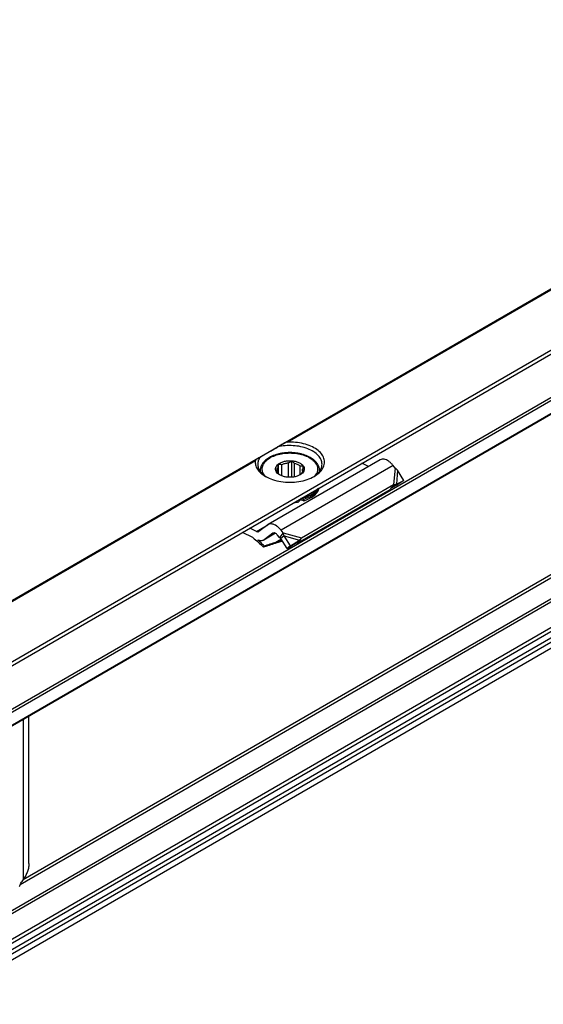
# Model space of a CAD drawing. Header units: millimetres. Extents: x -746 to 1006, y -92 to 517.
# Tile 31 of 59: x -114 to -96, y 4 to 37. Entities that reach past the tile are written whole.
import ezdxf

# ---------------------------------------------------------------- set-up
doc = ezdxf.new("R2010")
doc.units = ezdxf.units.MM

# ---------------------------------------------------------------- blocks, each defined once
blk = doc.blocks.new('SOPORTE_SV2-T__53', base_point=(-754.214, -216.003))
at = {"color": 7, "linetype": 'Continuous'}
for p, q in [((-241.521, 112.163), (-754.173, -184.548)), ((-747.05, -187.001), (-236.435, 108.529)), ((-736.578, -187.02), (-245.139, 97.413)), ((-244.039, 74.35), (-735.479, -210.082)), ((-305.801, 67.659), (-317.115, 61.111)), ((-316.114, 66.277), (-316.114, 66.912)), ((-316.065, 66.236), (-316.065, 67.238)), ((-315.728, 66.033), (-315.728, 67.201)), ((-315.066, 65.896), (-315.066, 67.357)), ((-314.729, 65.9), (-314.729, 67.554)), ((-314.441, 65.94), (-314.441, 67.308)), ((-313.876, 66.154), (-313.876, 67.054)), ((-313.637, 66.502), (-313.637, 66.716)), ((-306.987, 66.973), (-307.656, 67.309)), ((-304.297, 66.83), (-304.501, 67.09)), ((-317.924, 66.568), (-317.924, 66.497)), ((-316.211, 66.363), (-316.211, 66.502)), ((-311.924, 66.568), (-311.924, 66.497)), ((-303.421, 65.58), (-304.036, 66.599)), ((-313.756, 59.768), (-304.442, 65.159)), ((-304.772, 64.721), (-304.808, 64.673)), ((-304.662, 64.868), (-304.772, 64.721)), ((-304.673, 64.829), (-304.015, 65.177)), ((-304.442, 65.159), (-304.662, 64.868)), ((-304.514, 64.949), (-304.565, 64.915)), ((-304.158, 65.19), (-304.514, 64.949)), ((-304.158, 65.19), (-303.421, 65.58)), ((-303.421, 65.58), (-304.015, 65.177)), ((-314.122, 59.283), (-304.808, 64.673)), ((-314.025, 63.566), (-314.025, 63.403)), ((-313.563, 63.676), (-313.563, 63.513)), ((-318.298, 60.423), (-318.97, 60.761)), ((-317.162, 61.081), (-318.055, 60.421)), ((-318.67, 59.793), (-319.726, 60.323)), ((-316.384, 60.232), (-317.57, 59.545)), ((-316.63, 60.236), (-317.523, 59.576)), ((-315.977, 59.796), (-316.181, 60.056)), ((-315.831, 59.991), (-315.977, 59.796)), ((-315.704, 59.811), (-315.838, 59.71)), ((-315.611, 60.282), (-315.831, 59.991)), ((-315.611, 60.282), (-315.814, 60.541)), ((-315.503, 59.962), (-315.704, 59.811)), ((-314.86, 58.959), (-315.503, 59.962)), ((-313.756, 59.768), (-313.976, 59.477)), ((-317.529, 58.954), (-317.579, 58.83)), ((-315.673, 59.452), (-316.33, 59.239)), ((-316.276, 59.358), (-316.308, 59.287)), ((-316.276, 59.358), (-315.727, 59.536)), ((-315.195, 58.707), (-315.838, 59.71)), ((-315.195, 58.707), (-314.274, 59.277)), ((-314.86, 58.959), (-315.195, 58.707)), ((-314.86, 58.959), (-313.939, 59.529)), ((-313.939, 59.529), (-314.274, 59.277)), ((-313.976, 59.477), (-314.122, 59.283)), ((-341.283, 26.859), (-341.283, 41.767))]:
    blk.add_line(p, q, dxfattribs=at)
at = {"color": 3, "linetype": 'Continuous'}
for p, q in [((-747.25, -186.723), (-236.435, 108.924)), ((-736.678, -185.379), (-245.239, 99.054)), ((-736.537, -185.624), (-245.098, 98.809)), ((-736.537, -186.929), (-245.098, 97.504)), ((-315.504, 69.34), (-286.497, 86.129)), ((-315.208, 69.444), (-286.593, 86.005)), ((-245.239, 78.666), (-736.678, -205.766)), ((-245.098, 78.421), (-736.537, -206.011)), ((-245.098, 75.823), (-736.537, -208.61)), ((-244.894, 75.558), (-736.333, -208.874)), ((-243.787, 75.54), (-735.226, -208.892)), ((-243.596, 75.217), (-735.035, -209.216)), ((-244.01, 74.382), (-735.45, -210.05)), ((-456.925, -12.511), (-318.317, 67.712)), ((-456.629, -12.407), (-318.413, 67.589)), ((-304.501, 67.09), (-315.814, 60.541)), ((-304.297, 66.83), (-304.442, 65.159)), ((-304.036, 66.599), (-304.158, 65.19)), ((-271.625, 65.523), (-342.181, 24.687)), ((-272.104, 65.573), (-341.873, 25.192)), ((-318.298, 60.423), (-317.163, 61.08)), ((-316.387, 60.233), (-317.523, 59.576)), ((-316.63, 60.236), (-316.598, 60.254)), ((-315.611, 60.282), (-313.756, 59.768)), ((-315.503, 59.962), (-313.939, 59.529)), ((-316.308, 59.287), (-316.33, 59.239)), ((-315.792, 59.638), (-316.276, 59.358)), ((-341.849, 25.227), (-341.849, 41.439))]:
    blk.add_line(p, q, dxfattribs=at)
at = {"color": 7, "linetype": 'Continuous'}
for points, knots in [([(-317.93, 67.937), (-317.867, 67.973), (-317.725, 68.056), (-317.489, 68.192), (-317.209, 68.355), (-316.89, 68.54), (-316.536, 68.744), (-316.29, 68.886), (-316.162, 68.96)], [0, 0, 0, 0, 0.21784, 0.49188, 0.81738, 1.188711, 1.599453, 2.042502, 2.042502, 2.042502, 2.042502]), ([(-315.504, 69.34), (-315.56, 69.308), (-315.67, 69.244), (-315.836, 69.148), (-315.999, 69.054), (-316.108, 68.991), (-316.162, 68.96)], [0, 0, 0, 0, 0.1931418, 0.3830345, 0.5738305, 0.7596897, 0.7596897, 0.7596897, 0.7596897]), ([(-311.674, 67.221), (-311.695, 67.377), (-311.738, 67.706), (-312.059, 68.144), (-312.524, 68.517), (-313.13, 68.811), (-313.836, 69.013), (-314.604, 69.11), (-315.392, 69.106), (-315.907, 69.009), (-316.162, 68.96)], [0, 0, 0, 0, 0.466803, 0.982486, 1.574651, 2.247055, 2.986259, 3.768129, 4.562817, 5.338886, 5.338886, 5.338886, 5.338886]), ([(-315.208, 69.444), (-315.219, 69.443), (-315.246, 69.441), (-315.285, 69.433), (-315.325, 69.421), (-315.363, 69.408), (-315.399, 69.394), (-315.436, 69.377), (-315.47, 69.359), (-315.493, 69.346), (-315.504, 69.34)], [0, 0, 0, 0, 0.0344775, 0.0795391, 0.1210798, 0.1588515, 0.2002239, 0.2377201, 0.2792085, 0.3164857, 0.3164857, 0.3164857, 0.3164857]), ([(-312.459, 65.987), (-312.275, 66.106), (-311.931, 66.33), (-311.563, 66.79), (-311.393, 67.301), (-311.456, 67.827), (-311.738, 68.312), (-312.202, 68.729), (-312.817, 69.067), (-313.551, 69.308), (-314.362, 69.449), (-314.923, 69.446), (-315.208, 69.444)], [0, 0, 0, 0, 0.654342, 1.224137, 1.732643, 2.227964, 2.764666, 3.378442, 4.0789, 4.855555, 5.685062, 6.536808, 6.536808, 6.536808, 6.536808]), ([(-318.317, 67.712), (-318.327, 67.706), (-318.349, 67.692), (-318.374, 67.669), (-318.391, 67.647), (-318.401, 67.629), (-318.409, 67.61), (-318.412, 67.596), (-318.413, 67.589)], [0, 0, 0, 0, 0.0367307, 0.0792474, 0.100815, 0.1190365, 0.1408965, 0.1621378, 0.1621378, 0.1621378, 0.1621378]), ([(-317.93, 67.937), (-317.964, 67.917), (-318.032, 67.878), (-318.131, 67.82), (-318.226, 67.765), (-318.287, 67.73), (-318.317, 67.712)], [0, 0, 0, 0, 0.1199464, 0.235563, 0.3438904, 0.4474869, 0.4474869, 0.4474869, 0.4474869]), ([(-317.93, 67.937), (-318.001, 67.823), (-318.138, 67.603), (-318.163, 67.345), (-318.174, 67.221)], [0, 0, 0, 0, 0.3959861, 0.7662165, 0.7662165, 0.7662165, 0.7662165]), ([(-311.924, 66.568), (-311.926, 66.615), (-311.929, 66.709), (-311.957, 66.854), (-312.002, 66.994), (-312.065, 67.132), (-312.146, 67.27), (-312.258, 67.418), (-312.395, 67.561), (-312.636, 67.767), (-313.016, 67.998), (-313.471, 68.174), (-313.875, 68.28), (-314.211, 68.342), (-314.562, 68.38), (-314.924, 68.393), (-315.286, 68.38), (-315.638, 68.342), (-315.973, 68.28), (-316.241, 68.21), (-316.449, 68.142), (-316.596, 68.086), (-316.738, 68.026), (-316.898, 67.948), (-317.09, 67.841), (-317.286, 67.705), (-317.457, 67.557), (-317.588, 67.419), (-317.698, 67.276), (-317.78, 67.139), (-317.847, 66.994), (-317.89, 66.857), (-317.919, 66.713), (-317.922, 66.619), (-317.924, 66.568)], [0, 0, 0, 0, 0.140216, 0.282173, 0.440316, 0.580599, 0.735519, 0.919993, 1.135327, 1.329108, 1.869236, 2.459102, 2.786576, 3.122637, 3.482384, 3.845521, 4.208659, 4.568406, 4.904467, 5.231941, 5.398063, 5.56098, 5.704314, 5.858459, 6.095321, 6.363269, 6.572578, 6.772389, 6.933094, 7.11178, 7.252063, 7.410206, 7.541632, 7.692376, 7.692376, 7.692376, 7.692376]), ([(-304.501, 67.09), (-304.569, 67.171), (-304.702, 67.328), (-304.931, 67.517), (-305.165, 67.654), (-305.395, 67.727), (-305.616, 67.739), (-305.741, 67.685), (-305.801, 67.659)], [0, 0, 0, 0, 0.318961, 0.616971, 0.88702, 1.126112, 1.337253, 1.531194, 1.531194, 1.531194, 1.531194]), ([(-318.413, 67.589), (-318.417, 67.44), (-318.426, 67.135), (-318.215, 66.693), (-317.868, 66.294), (-317.556, 66.093), (-317.39, 65.987)], [0, 0, 0, 0, 0.44015, 0.904989, 1.424584, 2.012291, 2.012291, 2.012291, 2.012291]), ([(-318.174, 67.221), (-318.163, 67.102), (-318.139, 66.856), (-317.952, 66.51), (-317.672, 66.191), (-317.427, 66.024), (-317.299, 65.936)], [0, 0, 0, 0, 0.35601, 0.735085, 1.153705, 1.619508, 1.619508, 1.619508, 1.619508]), ([(-315.946, 66.136), (-316.021, 66.185), (-316.161, 66.276), (-316.313, 66.463), (-316.386, 66.67), (-316.365, 66.884), (-316.258, 67.085), (-316.14, 67.186), (-316.077, 67.24)], [0, 0, 0, 0, 0.266969, 0.499966, 0.707901, 0.909447, 1.126313, 1.37333, 1.37333, 1.37333, 1.37333]), ([(-316.224, 66.609), (-316.219, 66.662), (-316.208, 66.772), (-316.146, 66.864), (-316.114, 66.912)], [0, 0, 0, 0, 0.1571311, 0.3264228, 0.3264228, 0.3264228, 0.3264228]), ([(-316.114, 66.912), (-316.11, 66.937), (-316.102, 66.99), (-316.089, 67.069), (-316.077, 67.153), (-316.069, 67.209), (-316.065, 67.238)], [0, 0, 0, 0, 0.0765587, 0.1596244, 0.2416198, 0.3297372, 0.3297372, 0.3297372, 0.3297372]), ([(-316.077, 67.24), (-315.986, 67.298), (-315.792, 67.421), (-315.446, 67.524), (-315.067, 67.577), (-314.677, 67.569), (-314.304, 67.501), (-313.975, 67.379), (-313.712, 67.21), (-313.531, 67.001), (-313.455, 66.76), (-313.504, 66.514), (-313.662, 66.294), (-313.819, 66.191), (-313.903, 66.136)], [0, 0, 0, 0, 0.323162, 0.68559, 1.073338, 1.468156, 1.850703, 2.203563, 2.5146, 2.781313, 3.016137, 3.247277, 3.505123, 3.805981, 3.805981, 3.805981, 3.805981]), ([(-316.065, 67.238), (-316.037, 67.233), (-315.982, 67.222), (-315.898, 67.211), (-315.813, 67.203), (-315.756, 67.201), (-315.728, 67.201)], [0, 0, 0, 0, 0.0854141, 0.1678268, 0.2551165, 0.3400891, 0.3400891, 0.3400891, 0.3400891]), ([(-315.728, 67.201), (-315.625, 67.24), (-315.412, 67.322), (-315.184, 67.345), (-315.066, 67.357)], [0, 0, 0, 0, 0.3288441, 0.6820628, 0.6820628, 0.6820628, 0.6820628]), ([(-315.066, 67.357), (-315.038, 67.371), (-314.98, 67.4), (-314.896, 67.448), (-314.811, 67.499), (-314.757, 67.535), (-314.729, 67.554)], [0, 0, 0, 0, 0.0951655, 0.1948316, 0.2905211, 0.3910209, 0.3910209, 0.3910209, 0.3910209]), ([(-314.729, 67.554), (-314.705, 67.531), (-314.659, 67.487), (-314.587, 67.423), (-314.515, 67.363), (-314.465, 67.326), (-314.441, 67.308)], [0, 0, 0, 0, 0.0985006, 0.1917338, 0.2880791, 0.3793, 0.3793, 0.3793, 0.3793]), ([(-314.441, 67.308), (-314.334, 67.279), (-314.132, 67.224), (-313.958, 67.109), (-313.876, 67.054)], [0, 0, 0, 0, 0.3295971, 0.6222375, 0.6222375, 0.6222375, 0.6222375]), ([(-313.876, 67.054), (-313.852, 67.051), (-313.803, 67.044), (-313.731, 67.039), (-313.659, 67.038), (-313.612, 67.041), (-313.588, 67.042)], [0, 0, 0, 0, 0.0732353, 0.1477483, 0.2173539, 0.2890485, 0.2890485, 0.2890485, 0.2890485]), ([(-313.588, 67.042), (-313.592, 67.013), (-313.6, 66.957), (-313.612, 66.873), (-313.625, 66.794), (-313.633, 66.741), (-313.637, 66.716)], [0, 0, 0, 0, 0.0879914, 0.1698783, 0.2530704, 0.3297372, 0.3297372, 0.3297372, 0.3297372]), ([(-313.637, 66.716), (-313.634, 66.698), (-313.626, 66.663), (-313.625, 66.627), (-313.624, 66.609)], [0, 0, 0, 0, 0.0541749, 0.1078159, 0.1078159, 0.1078159, 0.1078159]), ([(-312.55, 65.936), (-312.421, 66.024), (-312.177, 66.191), (-311.897, 66.51), (-311.71, 66.856), (-311.686, 67.102), (-311.674, 67.221)], [0, 0, 0, 0, 0.465803, 0.884422, 1.263498, 1.619508, 1.619508, 1.619508, 1.619508]), ([(-304.036, 66.599), (-304.055, 66.619), (-304.096, 66.66), (-304.16, 66.719), (-304.228, 66.776), (-304.274, 66.812), (-304.297, 66.83)], [0, 0, 0, 0, 0.0826262, 0.1740072, 0.2614357, 0.3493828, 0.3493828, 0.3493828, 0.3493828]), ([(-317.39, 65.987), (-317.152, 65.871), (-316.655, 65.629), (-315.815, 65.445), (-314.924, 65.375), (-314.034, 65.445), (-313.194, 65.629), (-312.696, 65.871), (-312.459, 65.987)], [0, 0, 0, 0, 0.790454, 1.654841, 2.55911, 3.463379, 4.327766, 5.11822, 5.11822, 5.11822, 5.11822]), ([(-316.261, 66.41), (-316.256, 66.416), (-316.247, 66.427), (-316.235, 66.448), (-316.223, 66.474), (-316.215, 66.492), (-316.211, 66.502)], [0, 0, 0, 0, 0.020855, 0.0441775, 0.0727875, 0.1049394, 0.1049394, 0.1049394, 0.1049394]), ([(-315.972, 66.164), (-315.997, 66.182), (-316.047, 66.22), (-316.119, 66.28), (-316.19, 66.344), (-316.237, 66.388), (-316.261, 66.41)], [0, 0, 0, 0, 0.0912877, 0.1877075, 0.2808739, 0.3793, 0.3793, 0.3793, 0.3793]), ([(-316.211, 66.502), (-316.215, 66.52), (-316.223, 66.555), (-316.224, 66.591), (-316.224, 66.609)], [0, 0, 0, 0, 0.0541749, 0.1078159, 0.1078159, 0.1078159, 0.1078159]), ([(-315.89, 66.106), (-315.904, 66.115), (-315.932, 66.133), (-315.959, 66.154), (-315.972, 66.164)], [0, 0, 0, 0, 0.051152, 0.100932, 0.100932, 0.100932, 0.100932]), ([(-313.903, 66.136), (-314.001, 66.088), (-314.207, 65.987), (-314.555, 65.911), (-314.924, 65.882), (-315.293, 65.911), (-315.641, 65.987), (-315.847, 66.088), (-315.946, 66.136)], [0, 0, 0, 0, 0.327474, 0.685577, 1.060203, 1.434829, 1.792932, 2.120405, 2.120405, 2.120405, 2.120405]), ([(-313.784, 66.214), (-313.799, 66.204), (-313.83, 66.183), (-313.87, 66.158), (-313.904, 66.137), (-313.922, 66.125), (-313.932, 66.12)], [0, 0, 0, 0, 0.0560233, 0.110517, 0.1433848, 0.1757255, 0.1757255, 0.1757255, 0.1757255]), ([(-313.734, 66.306), (-313.738, 66.297), (-313.746, 66.278), (-313.758, 66.253), (-313.77, 66.232), (-313.779, 66.22), (-313.784, 66.214)], [0, 0, 0, 0, 0.0321402, 0.0607412, 0.0840751, 0.1049394, 0.1049394, 0.1049394, 0.1049394]), ([(-313.624, 66.609), (-313.63, 66.556), (-313.641, 66.446), (-313.702, 66.354), (-313.734, 66.306)], [0, 0, 0, 0, 0.1571311, 0.3264228, 0.3264228, 0.3264228, 0.3264228]), ([(-312.123, 64.723), (-312.211, 64.613), (-312.396, 64.38), (-312.79, 64.111), (-313.258, 63.883), (-313.608, 63.788), (-313.79, 63.738)], [0, 0, 0, 0, 0.419388, 0.890235, 1.411843, 1.976413, 1.976413, 1.976413, 1.976413]), ([(-313.563, 63.513), (-313.36, 63.582), (-312.975, 63.714), (-312.489, 64.022), (-312.117, 64.384), (-312.005, 64.682), (-311.953, 64.822)], [0, 0, 0, 0, 0.641245, 1.215663, 1.718015, 2.160758, 2.160758, 2.160758, 2.160758]), ([(-313.563, 63.676), (-313.384, 63.736), (-313.041, 63.851), (-312.597, 64.111), (-312.238, 64.411), (-312.092, 64.663), (-312.023, 64.781)], [0, 0, 0, 0, 0.56497, 1.079819, 1.539194, 1.947249, 1.947249, 1.947249, 1.947249]), ([(-304.565, 64.915), (-304.584, 64.901), (-304.624, 64.873), (-304.678, 64.826), (-304.728, 64.776), (-304.758, 64.739), (-304.772, 64.721)], [0, 0, 0, 0, 0.0725893, 0.1438649, 0.2153267, 0.2850894, 0.2850894, 0.2850894, 0.2850894]), ([(-304.442, 65.159), (-304.417, 65.163), (-304.368, 65.171), (-304.298, 65.179), (-304.228, 65.186), (-304.182, 65.189), (-304.158, 65.19)], [0, 0, 0, 0, 0.0751112, 0.1486466, 0.2137198, 0.2863987, 0.2863987, 0.2863987, 0.2863987]), ([(-313.79, 63.738), (-313.8, 63.735), (-313.82, 63.731), (-313.839, 63.726), (-313.849, 63.724)], [0, 0, 0, 0, 0.03050122, 0.06108402, 0.06108402, 0.06108402, 0.06108402]), ([(-313.563, 63.676), (-313.571, 63.685), (-313.59, 63.705), (-313.628, 63.727), (-313.672, 63.745), (-313.704, 63.751), (-313.721, 63.755)], [0, 0, 0, 0, 0.0384222, 0.0817, 0.1294604, 0.180702, 0.180702, 0.180702, 0.180702]), ([(-314.513, 63.34), (-314.431, 63.347), (-314.268, 63.362), (-314.106, 63.39), (-314.025, 63.403)], [0, 0, 0, 0, 0.2478533, 0.4926849, 0.4926849, 0.4926849, 0.4926849]), ([(-314.161, 63.544), (-314.139, 63.547), (-314.093, 63.554), (-314.048, 63.562), (-314.025, 63.566)], [0, 0, 0, 0, 0.0692133, 0.138122, 0.138122, 0.138122, 0.138122]), ([(-314.04, 63.614), (-314.039, 63.606), (-314.037, 63.589), (-314.029, 63.574), (-314.025, 63.566)], [0, 0, 0, 0, 0.02444959, 0.05025209, 0.05025209, 0.05025209, 0.05025209]), ([(-313.563, 63.513), (-313.581, 63.529), (-313.621, 63.566), (-313.706, 63.592), (-313.8, 63.601), (-313.892, 63.587), (-313.974, 63.558), (-314.009, 63.519), (-314.025, 63.501)], [0, 0, 0, 0, 0.0735367, 0.1621451, 0.2593074, 0.3554137, 0.4412023, 0.5113348, 0.5113348, 0.5113348, 0.5113348]), ([(-317.115, 61.111), (-317.123, 61.107), (-317.139, 61.097), (-317.154, 61.086), (-317.162, 61.081)], [0, 0, 0, 0, 0.02788887, 0.05583578, 0.05583578, 0.05583578, 0.05583578]), ([(-315.814, 60.541), (-315.883, 60.623), (-316.016, 60.78), (-316.245, 60.969), (-316.479, 61.106), (-316.709, 61.179), (-316.93, 61.191), (-317.055, 61.137), (-317.115, 61.111)], [0, 0, 0, 0, 0.318961, 0.616971, 0.88702, 1.126112, 1.337253, 1.531194, 1.531194, 1.531194, 1.531194]), ([(-318.67, 59.793), (-318.483, 59.644), (-318.102, 59.342), (-317.755, 59.003), (-317.579, 58.83)], [0, 0, 0, 0, 0.715526, 1.456391, 1.456391, 1.456391, 1.456391]), ([(-318.298, 60.423), (-318.257, 60.406), (-318.182, 60.373), (-318.105, 60.399), (-318.07, 60.411)], [0, 0, 0, 0, 0.1279345, 0.2345827, 0.2345827, 0.2345827, 0.2345827]), ([(-318.07, 60.411), (-318.068, 60.412), (-318.062, 60.416), (-318.057, 60.419), (-318.055, 60.421)], [0, 0, 0, 0, 0.00929629, 0.01861192, 0.01861192, 0.01861192, 0.01861192]), ([(-316.614, 60.246), (-316.617, 60.244), (-316.622, 60.241), (-316.627, 60.237), (-316.63, 60.236)], [0, 0, 0, 0, 0.00929629, 0.01861192, 0.01861192, 0.01861192, 0.01861192]), ([(-316.181, 60.056), (-316.215, 60.096), (-316.28, 60.17), (-316.396, 60.244), (-316.514, 60.281), (-316.583, 60.257), (-316.614, 60.246)], [0, 0, 0, 0, 0.1568648, 0.2952629, 0.4107357, 0.5088861, 0.5088861, 0.5088861, 0.5088861]), ([(-315.838, 59.71), (-315.849, 59.717), (-315.872, 59.732), (-315.907, 59.754), (-315.942, 59.775), (-315.966, 59.789), (-315.977, 59.796)], [0, 0, 0, 0, 0.0408745, 0.0819997, 0.1230501, 0.1643534, 0.1643534, 0.1643534, 0.1643534]), ([(-315.503, 59.962), (-315.511, 59.99), (-315.527, 60.045), (-315.553, 60.126), (-315.581, 60.205), (-315.601, 60.257), (-315.611, 60.282)], [0, 0, 0, 0, 0.0858164, 0.1713182, 0.2563991, 0.3377326, 0.3377326, 0.3377326, 0.3377326]), ([(-313.939, 59.529), (-313.923, 59.55), (-313.891, 59.59), (-313.845, 59.65), (-313.801, 59.709), (-313.772, 59.747), (-313.758, 59.766)], [0, 0, 0, 0, 0.0782267, 0.1539657, 0.2272702, 0.2977257, 0.2977257, 0.2977257, 0.2977257]), ([(-313.758, 59.766), (-313.758, 59.766), (-313.757, 59.767), (-313.756, 59.768), (-313.756, 59.768)], [0, 0, 0, 0, 0.001710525, 0.003419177, 0.003419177, 0.003419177, 0.003419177]), ([(-317.57, 59.545), (-317.611, 59.526), (-317.696, 59.485), (-317.842, 59.47), (-317.998, 59.485), (-318.1, 59.52), (-318.153, 59.539)], [0, 0, 0, 0, 0.1366038, 0.2796085, 0.4340577, 0.602995, 0.602995, 0.602995, 0.602995]), ([(-317.529, 58.954), (-317.631, 59.055), (-317.834, 59.256), (-318.047, 59.445), (-318.153, 59.539)], [0, 0, 0, 0, 0.4316811, 0.8556339, 0.8556339, 0.8556339, 0.8556339]), ([(-316.33, 59.239), (-316.434, 59.205), (-316.642, 59.137), (-316.954, 59.035), (-317.266, 58.933), (-317.474, 58.864), (-317.579, 58.83)], [0, 0, 0, 0, 0.327854, 0.656243, 0.984704, 1.313673, 1.313673, 1.313673, 1.313673]), ([(-317.523, 59.576), (-317.53, 59.571), (-317.546, 59.56), (-317.562, 59.55), (-317.57, 59.545)], [0, 0, 0, 0, 0.02794691, 0.05583578, 0.05583578, 0.05583578, 0.05583578]), ([(-317.529, 58.954), (-317.424, 58.988), (-317.216, 59.056), (-316.902, 59.157), (-316.589, 59.258), (-316.38, 59.325), (-316.276, 59.358)], [0, 0, 0, 0, 0.329761, 0.658974, 0.988127, 1.316736, 1.316736, 1.316736, 1.316736]), ([(-314.274, 59.277), (-314.261, 59.277), (-314.236, 59.279), (-314.198, 59.28), (-314.16, 59.282), (-314.135, 59.282), (-314.122, 59.283)], [0, 0, 0, 0, 0.0384606, 0.076677, 0.1145063, 0.152093, 0.152093, 0.152093, 0.152093]), ([(-341.283, 26.859), (-341.291, 26.726), (-341.308, 26.448), (-341.427, 26.033), (-341.601, 25.615), (-341.766, 25.357), (-341.849, 25.227)], [0, 0, 0, 0, 0.398418, 0.832175, 1.288173, 1.750693, 1.750693, 1.750693, 1.750693]), ([(-342.251, 24.513), (-342.23, 24.569), (-342.186, 24.688), (-342.089, 24.861), (-341.975, 25.043), (-341.892, 25.164), (-341.849, 25.227)], [0, 0, 0, 0, 0.1795326, 0.3788933, 0.5940942, 0.8214453, 0.8214453, 0.8214453, 0.8214453])]:
    blk.add_open_spline(points, degree=3, knots=knots, dxfattribs=at)
at = {"color": 3, "linetype": 'Continuous'}
for points, knots in [([(-317.46, 66.044), (-317.544, 66.168), (-317.705, 66.405), (-317.749, 66.845), (-317.601, 67.264), (-317.284, 67.635), (-316.828, 67.942), (-316.26, 68.175), (-315.613, 68.319), (-314.924, 68.369), (-314.236, 68.319), (-313.588, 68.175), (-313.02, 67.942), (-312.565, 67.635), (-312.247, 67.264), (-312.1, 66.845), (-312.144, 66.405), (-312.305, 66.168), (-312.389, 66.044)], [0, 0, 0, 0, 0.442276, 0.849638, 1.269579, 1.743138, 2.288883, 2.904447, 3.573387, 4.270945, 4.968504, 5.637444, 6.253008, 6.798753, 7.272312, 7.692253, 8.099614, 8.541891, 8.541891, 8.541891, 8.541891]), ([(-317.922, 66.493), (-317.922, 66.506), (-317.924, 66.531), (-317.924, 66.556), (-317.924, 66.568)], [0, 0, 0, 0, 0.037525, 0.07501535, 0.07501535, 0.07501535, 0.07501535]), ([(-311.924, 66.568), (-311.924, 66.556), (-311.925, 66.531), (-311.926, 66.506), (-311.927, 66.493)], [0, 0, 0, 0, 0.03749035, 0.07501535, 0.07501535, 0.07501535, 0.07501535])]:
    blk.add_open_spline(points, degree=3, knots=knots, dxfattribs=at)
blk = doc.blocks.new('Iso4', base_point=(-688.05, -165.15))
blk.add_blockref('SOPORTE_SV2-T__53', (-754.214, -216.003))

msp = doc.modelspace()

# ---------------------------------------------------------------- block references
at = {"xscale": 0.33333333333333, "yscale": 0.33333333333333, "zscale": 0.33333333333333}
msp.add_blockref('Iso4', (-229.35, -55.05), dxfattribs=at)

doc.saveas('drawing.dxf')
